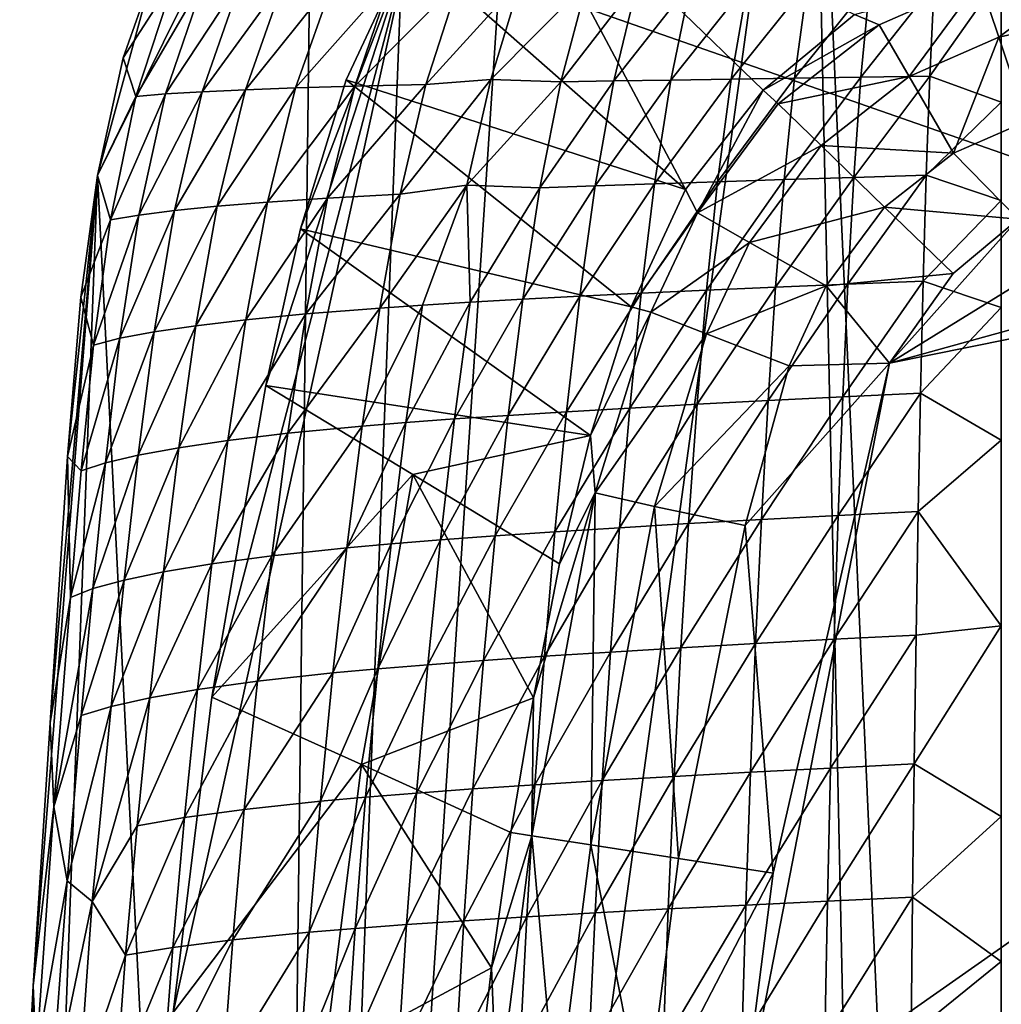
# Model space of a CAD drawing. Header units: inches. Extents: x -5.2 to 5.2, y -3.7 to 3.7.
# Tile 6 of 19: x -5.1 to -3.5, y 1.1 to 2.7. Entities that reach past the tile are written whole.
import ezdxf

# ---------------------------------------------------------------- set-up
doc = ezdxf.new("R2010")
doc.units = ezdxf.units.IN
doc.layers.get('0').update_dxf_attribs({"true_color": 0xc2ced6})

msp = doc.modelspace()

# ---------------------------------------------------------------- linework, layer by layer
for points in [[(4.9307, -0.5199), (0, 3.5034), (-4.5086, 2.7772), (4.9307, -0.5199)], [(-3.5433, 3.4534), (-3.5433, -3.4534), (-3.8523, 3.4134), (-3.5433, 3.4534)], [(-3.5433, 3.3149), (-3.5433, -3.4534), (-3.5433, 3.4534), (-3.5433, 3.3149)], [(-3.8523, 3.4134), (-4.7407, -3.0354), (-4.3218, 3.3201), (-3.8523, 3.4134)], [(-3.8523, 3.4134), (-3.7052, -3.4318), (-4.7407, -3.0354), (-3.8523, 3.4134)], [(-3.8523, 3.4134), (-3.5433, -3.4534), (-3.7052, -3.4318), (-3.8523, 3.4134)], [(-4.3218, 3.3201), (-4.7407, -3.0354), (-4.5017, 3.2366), (-4.3218, 3.3201)], [(-3.5433, -3.4534), (-3.5433, 3.3149), (-3.5433, -2.873), (-3.5433, -3.4534)], [(-3.5433, 3.3149), (-3.5433, 3.2389), (-3.5433, -2.873), (-3.5433, 3.3149)], [(-4.5017, 3.2366), (-4.7407, -3.0354), (-4.6656, 3.1116), (-4.5017, 3.2366)], [(-3.5433, 3.2389), (-3.5433, 2.9375), (-3.5433, -2.873), (-3.5433, 3.2389)], [(-5.016, 2.4028), (-4.6656, 3.1116), (-4.7407, -3.0354), (-5.016, 2.4028)], [(-4.9281, 2.7253), (-4.6656, 3.1116), (-5.016, 2.4028), (-4.9281, 2.7253)], [(-4.3694, 2.9663), (-4.0574, 2.3798), (-4.5086, 2.7772), (-4.3694, 2.9663)], [(-3.7824, 2.665), (-3.9311, 2.5419), (-4.3694, 2.9663), (-3.7824, 2.665)], [(-4.0574, 2.3798), (-4.3694, 2.9663), (-3.9311, 2.5419), (-4.0574, 2.3798)], [(-3.5434, 2.7299), (-3.5433, 2.522), (-3.5433, 2.9375), (-3.5434, 2.7299)], [(-3.5433, 2.9375), (-3.5433, 2.522), (-3.5433, -2.873), (-3.5433, 2.9375)], [(-4.5086, 2.7772), (-4.8926, 1.0379), (4.9307, -0.5199), (-4.5086, 2.7772)], [(-4.8926, 1.0379), (-4.5086, 2.7772), (-4.8293, 1.552), (-4.8926, 1.0379)], [(-4.7414, 2.0604), (-4.8293, 1.552), (-4.5086, 2.7772), (-4.7414, 2.0604)], [(-4.5086, 2.7772), (-4.685, 2.3157), (-4.7414, 2.0604), (-4.5086, 2.7772)], [(-4.6104, 2.5585), (-4.685, 2.3157), (-4.5086, 2.7772), (-4.6104, 2.5585)], [(-4.5086, 2.7772), (-4.0574, 2.3798), (-4.6104, 2.5585), (-4.5086, 2.7772)], [(-3.5471, 2.6284), (-3.5778, 2.7208), (-3.3529, 2.7741), (-3.5471, 2.6284)], [(-3.3529, 2.7741), (-3.2761, 2.6877), (-3.5471, 2.6284), (-3.3529, 2.7741)], [(-3.6594, 2.5645), (-3.5433, 2.522), (-3.5434, 2.7299), (-3.6594, 2.5645)], [(-3.6521, 2.7146), (-3.6594, 2.5645), (-3.5434, 2.7299), (-3.6521, 2.7146)], [(-4.9738, 2.5947), (-4.9281, 2.7253), (-5.016, 2.4028), (-4.9738, 2.5947)], [(-4.9738, 2.5947), (-4.9535, 2.5316), (-4.8896, 2.7256), (-4.9738, 2.5947)], [(-4.8896, 2.7256), (-4.9281, 2.7253), (-4.9738, 2.5947), (-4.8896, 2.7256)], [(-4.8402, 2.7253), (-4.8896, 2.7256), (-4.9535, 2.5316), (-4.8402, 2.7253)], [(-4.9535, 2.5316), (-4.9051, 2.5357), (-4.8402, 2.7253), (-4.9535, 2.5316)], [(-4.7805, 2.7247), (-4.8402, 2.7253), (-4.9051, 2.5357), (-4.7805, 2.7247)], [(-4.9051, 2.5357), (-4.8454, 2.5392), (-4.7805, 2.7247), (-4.9051, 2.5357)], [(-4.7109, 2.7237), (-4.7805, 2.7247), (-4.8454, 2.5392), (-4.7109, 2.7237)], [(-4.8454, 2.5392), (-4.7748, 2.5424), (-4.7109, 2.7237), (-4.8454, 2.5392)], [(-4.631, 2.7225), (-4.7109, 2.7237), (-4.7748, 2.5424), (-4.631, 2.7225)], [(-4.7748, 2.5424), (-4.6931, 2.5454), (-4.631, 2.7225), (-4.7748, 2.5424)], [(-4.5376, 2.7212), (-4.631, 2.7225), (-4.6931, 2.5454), (-4.5376, 2.7212)], [(-4.6931, 2.5454), (-4.5965, 2.5482), (-4.5376, 2.7212), (-4.6931, 2.5454)], [(-4.4265, 2.7198), (-4.5376, 2.7212), (-4.5965, 2.5482), (-4.4265, 2.7198)], [(-4.5965, 2.5482), (-4.4806, 2.551), (-4.4265, 2.7198), (-4.5965, 2.5482)], [(-4.3252, 2.7222), (-4.4265, 2.7198), (-4.4806, 2.551), (-4.3252, 2.7222)], [(-4.4806, 2.551), (-4.375, 2.559), (-4.3252, 2.7222), (-4.4806, 2.551)], [(-4.3252, 2.7222), (-4.375, 2.559), (-4.2179, 2.7179), (-4.3252, 2.7222)], [(-4.2179, 2.7179), (-4.375, 2.559), (-4.261, 2.5553), (-4.2179, 2.7179)], [(-4.2179, 2.7179), (-4.261, 2.5553), (-4.1361, 2.7173), (-4.2179, 2.7179)], [(-4.1361, 2.7173), (-4.261, 2.5553), (-4.1744, 2.5568), (-4.1361, 2.7173)], [(-4.1361, 2.7173), (-4.1744, 2.5568), (-4.0487, 2.7168), (-4.1361, 2.7173)], [(-4.0487, 2.7168), (-4.1744, 2.5568), (-4.0817, 2.5583), (-4.0487, 2.7168)], [(-4.0487, 2.7168), (-4.0817, 2.5583), (-3.9562, 2.7162), (-4.0487, 2.7168)], [(-3.9562, 2.7162), (-4.0817, 2.5583), (-3.9834, 2.5598), (-3.9562, 2.7162)], [(-3.9562, 2.7162), (-3.9834, 2.5598), (-3.859, 2.7157), (-3.9562, 2.7162)], [(-3.859, 2.7157), (-3.9834, 2.5598), (-3.8799, 2.5614), (-3.859, 2.7157)], [(-3.7574, 2.7152), (-3.859, 2.7157), (-3.8799, 2.5614), (-3.7574, 2.7152)], [(-3.8799, 2.5614), (-3.7717, 2.5629), (-3.7574, 2.7152), (-3.8799, 2.5614)], [(-3.5778, 2.7208), (-3.7418, 2.6484), (-3.7824, 2.665), (-3.5778, 2.7208)], [(-3.6521, 2.7146), (-3.7574, 2.7152), (-3.7717, 2.5629), (-3.6521, 2.7146)], [(-3.7717, 2.5629), (-3.6594, 2.5645), (-3.6521, 2.7146), (-3.7717, 2.5629)], [(-3.6931, 2.5639), (-3.7418, 2.6484), (-3.5778, 2.7208), (-3.6931, 2.5639)], [(-3.5778, 2.7208), (-3.5471, 2.6284), (-3.6931, 2.5639), (-3.5778, 2.7208)], [(-3.5016, 2.4915), (-3.5471, 2.6284), (-3.2761, 2.6877), (-3.5016, 2.4915)], [(-3.9311, 2.5419), (-3.7824, 2.665), (-3.7418, 2.6484), (-3.9311, 2.5419)], [(-3.7418, 2.6484), (-3.9064, 2.5195), (-3.9311, 2.5419), (-3.7418, 2.6484)], [(-3.9064, 2.5195), (-3.7418, 2.6484), (-3.6931, 2.5639), (-3.9064, 2.5195)], [(-3.6211, 2.4389), (-3.6931, 2.5639), (-3.5471, 2.6284), (-3.6211, 2.4389)], [(-3.5471, 2.6284), (-3.5016, 2.4915), (-3.6211, 2.4389), (-3.5471, 2.6284)], [(-4.9535, 2.5316), (-4.9738, 2.5947), (-5.016, 2.4028), (-4.9535, 2.5316)], [(-4.685, 2.3157), (-4.6104, 2.5585), (-4.1461, 2.1888), (-4.685, 2.3157)], [(-4.0574, 2.3798), (-4.1461, 2.1888), (-4.6104, 2.5585), (-4.0574, 2.3798)], [(-4.375, 2.559), (-4.4806, 2.551), (-4.5224, 2.3723), (-4.375, 2.559)], [(-4.5224, 2.3723), (-4.4138, 2.3869), (-4.375, 2.559), (-4.5224, 2.3723)], [(-4.375, 2.559), (-4.4138, 2.3869), (-4.261, 2.5553), (-4.375, 2.559)], [(-4.261, 2.5553), (-4.4138, 2.3869), (-4.295, 2.3823), (-4.261, 2.5553)], [(-4.261, 2.5553), (-4.295, 2.3823), (-4.1744, 2.5568), (-4.261, 2.5553)], [(-4.1744, 2.5568), (-4.295, 2.3823), (-4.2048, 2.3857), (-4.1744, 2.5568)], [(-4.1744, 2.5568), (-4.2048, 2.3857), (-4.0817, 2.5583), (-4.1744, 2.5568)], [(-4.0817, 2.5583), (-4.2048, 2.3857), (-4.108, 2.3892), (-4.0817, 2.5583)], [(-4.0817, 2.5583), (-4.108, 2.3892), (-3.9834, 2.5598), (-4.0817, 2.5583)], [(-3.9834, 2.5598), (-4.108, 2.3892), (-4.0052, 2.3926), (-3.9834, 2.5598)], [(-3.8799, 2.5614), (-3.9834, 2.5598), (-4.0052, 2.3926), (-3.8799, 2.5614)], [(-4.0052, 2.3926), (-3.8967, 2.3961), (-3.8799, 2.5614), (-4.0052, 2.3926)], [(-3.6931, 2.5639), (-3.8365, 2.4516), (-3.9064, 2.5195), (-3.6931, 2.5639)], [(-3.7717, 2.5629), (-3.8799, 2.5614), (-3.8967, 2.3961), (-3.7717, 2.5629)], [(-3.8967, 2.3961), (-3.7833, 2.3995), (-3.7717, 2.5629), (-3.8967, 2.3961)], [(-3.8365, 2.4516), (-3.6931, 2.5639), (-3.6211, 2.4389), (-3.8365, 2.4516)], [(-3.6594, 2.5645), (-3.7717, 2.5629), (-3.7833, 2.3995), (-3.6594, 2.5645)], [(-3.7833, 2.3995), (-3.6653, 2.403), (-3.6594, 2.5645), (-3.7833, 2.3995)], [(-3.6653, 2.403), (-3.5433, 2.522), (-3.6594, 2.5645), (-3.6653, 2.403)], [(-4.8454, 2.5392), (-4.9051, 2.5357), (-4.9487, 2.3381), (-4.8454, 2.5392)], [(-4.9487, 2.3381), (-4.8906, 2.3455), (-4.8454, 2.5392), (-4.9487, 2.3381)], [(-4.7748, 2.5424), (-4.8454, 2.5392), (-4.8906, 2.3455), (-4.7748, 2.5424)], [(-4.8906, 2.3455), (-4.8208, 2.3525), (-4.7748, 2.5424), (-4.8906, 2.3455)], [(-4.6931, 2.5454), (-4.7748, 2.5424), (-4.8208, 2.3525), (-4.6931, 2.5454)], [(-4.8208, 2.3525), (-4.7389, 2.3592), (-4.6931, 2.5454), (-4.8208, 2.3525)], [(-4.5965, 2.5482), (-4.6931, 2.5454), (-4.7389, 2.3592), (-4.5965, 2.5482)], [(-4.7389, 2.3592), (-4.6411, 2.3658), (-4.5965, 2.5482), (-4.7389, 2.3592)], [(-4.4806, 2.551), (-4.5965, 2.5482), (-4.6411, 2.3658), (-4.4806, 2.551)], [(-4.6411, 2.3658), (-4.5224, 2.3723), (-4.4806, 2.551), (-4.6411, 2.3658)], [(-4.0574, 2.3798), (-3.9311, 2.5419), (-4.0383, 2.3417), (-4.0574, 2.3798)], [(-3.9311, 2.5419), (-3.9064, 2.5195), (-4.0383, 2.3417), (-3.9311, 2.5419)], [(-5.016, 2.4028), (-4.9947, 2.3302), (-4.9535, 2.5316), (-5.016, 2.4028)], [(-4.9051, 2.5357), (-4.9535, 2.5316), (-4.9947, 2.3302), (-4.9051, 2.5357)], [(-4.9947, 2.3302), (-4.9487, 2.3381), (-4.9051, 2.5357), (-4.9947, 2.3302)], [(-3.9148, -1.2652), (-3.9687, 0.8453), (-1.5649, 2.5328), (-3.9148, -1.2652)], [(-3.9687, 0.8453), (-3.7251, 2.0965), (-1.5649, 2.5328), (-3.9687, 0.8453)], [(-1.5649, 2.5328), (-3.7251, 2.0965), (-2.3458, 2.4783), (-1.5649, 2.5328)], [(-3.6653, 2.403), (-3.5433, 2.3617), (-3.5433, 2.522), (-3.6653, 2.403)], [(-3.5433, 2.522), (-3.5433, 2.3617), (-3.5433, 1.971), (-3.5433, 2.522)], [(-3.5433, 2.522), (-3.5433, 1.971), (-3.5433, -2.873), (-3.5433, 2.522)], [(-4.0383, 2.3417), (-3.9064, 2.5195), (-3.8365, 2.4516), (-4.0383, 2.3417)], [(-3.5016, 2.4915), (-3.5156, 2.3316), (-3.6211, 2.4389), (-3.5016, 2.4915)], [(-2.3458, 2.4783), (-3.7251, 2.0965), (-3.2519, 2.3885), (-2.3458, 2.4783)], [(-3.8365, 2.4516), (-3.9535, 2.2936), (-4.0383, 2.3417), (-3.8365, 2.4516)], [(-3.9535, 2.2936), (-3.8365, 2.4516), (-3.7332, 2.3513), (-3.9535, 2.2936)], [(-3.6211, 2.4389), (-3.7332, 2.3513), (-3.8365, 2.4516), (-3.6211, 2.4389)], [(-3.7332, 2.3513), (-3.6211, 2.4389), (-3.5156, 2.3316), (-3.7332, 2.3513)], [(-4.7407, -3.0354), (-5.1416, -0.9355), (-5.016, 2.4028), (-4.7407, -3.0354)], [(-5.016, 2.4028), (-5.1416, -0.9355), (-5.1205, 1.0817), (-5.016, 2.4028)], [(-5.0933, 1.5101), (-5.016, 2.4028), (-5.1205, 1.0817), (-5.0933, 1.5101)], [(-5.0933, 1.5101), (-5.0648, 1.9448), (-5.016, 2.4028), (-5.0933, 1.5101)], [(-5.0429, 2.2045), (-5.016, 2.4028), (-5.0648, 1.9448), (-5.0429, 2.2045)], [(-4.9947, 2.3302), (-5.016, 2.4028), (-5.0429, 2.2045), (-4.9947, 2.3302)], [(-4.108, 2.3892), (-4.1298, 2.2107), (-4.0052, 2.3926), (-4.108, 2.3892)], [(-4.0052, 2.3926), (-4.1298, 2.2107), (-4.0232, 2.2156), (-4.0052, 2.3926)], [(-3.8967, 2.3961), (-4.0052, 2.3926), (-4.0232, 2.2156), (-3.8967, 2.3961)], [(-4.0232, 2.2156), (-3.9108, 2.2206), (-3.8967, 2.3961), (-4.0232, 2.2156)], [(-3.7833, 2.3995), (-3.8967, 2.3961), (-3.9108, 2.2206), (-3.7833, 2.3995)], [(-3.9108, 2.2206), (-3.7929, 2.2255), (-3.7833, 2.3995), (-3.9108, 2.2206)], [(-3.6653, 2.403), (-3.7833, 2.3995), (-3.7929, 2.2255), (-3.6653, 2.403)], [(-3.7929, 2.2255), (-3.6703, 2.2305), (-3.6653, 2.403), (-3.7929, 2.2255)], [(-3.6653, 2.403), (-3.6703, 2.2305), (-3.5433, 2.3617), (-3.6653, 2.403)], [(-4.4138, 2.3869), (-4.5224, 2.3723), (-4.556, 2.1864), (-4.4138, 2.3869)], [(-4.556, 2.1864), (-4.486, 2.1912), (-4.4138, 2.3869), (-4.556, 2.1864)], [(-4.4138, 2.3869), (-4.486, 2.1912), (-4.4084, 2.196), (-4.4138, 2.3869)], [(-4.4084, 2.196), (-4.295, 2.3823), (-4.4138, 2.3869), (-4.4084, 2.196)], [(-4.295, 2.3823), (-4.4084, 2.196), (-4.3229, 2.2009), (-4.295, 2.3823)], [(-4.295, 2.3823), (-4.3229, 2.2009), (-4.2048, 2.3857), (-4.295, 2.3823)], [(-4.2048, 2.3857), (-4.3229, 2.2009), (-4.2299, 2.2058), (-4.2048, 2.3857)], [(-4.2048, 2.3857), (-4.2299, 2.2058), (-4.108, 2.3892), (-4.2048, 2.3857)], [(-4.108, 2.3892), (-4.2299, 2.2058), (-4.1298, 2.2107), (-4.108, 2.3892)], [(-4.1461, 2.1888), (-4.0574, 2.3798), (-4.0383, 2.3417), (-4.1461, 2.1888)], [(-3.7251, 2.0965), (-3.5156, 2.3316), (-3.2519, 2.3885), (-3.7251, 2.0965)], [(-4.6411, 2.3658), (-4.7389, 2.3592), (-4.7744, 2.1673), (-4.6411, 2.3658)], [(-4.7744, 2.1673), (-4.6763, 2.1769), (-4.6411, 2.3658), (-4.7744, 2.1673)], [(-4.5224, 2.3723), (-4.6411, 2.3658), (-4.6763, 2.1769), (-4.5224, 2.3723)], [(-4.6763, 2.1769), (-4.556, 2.1864), (-4.5224, 2.3723), (-4.6763, 2.1769)], [(-3.5433, 2.1873), (-3.5433, 2.3617), (-3.6703, 2.2305), (-3.5433, 2.1873)], [(-3.5433, 2.3617), (-3.5433, 2.1873), (-3.5433, 1.971), (-3.5433, 2.3617)], [(-4.8906, 2.3455), (-4.9487, 2.3381), (-4.9794, 2.1372), (-4.8906, 2.3455)], [(-4.9794, 2.1372), (-4.9236, 2.1476), (-4.8906, 2.3455), (-4.9794, 2.1372)], [(-4.8208, 2.3525), (-4.8906, 2.3455), (-4.9236, 2.1476), (-4.8208, 2.3525)], [(-4.9236, 2.1476), (-4.8554, 2.1576), (-4.8208, 2.3525), (-4.9236, 2.1476)], [(-4.7389, 2.3592), (-4.8208, 2.3525), (-4.8554, 2.1576), (-4.7389, 2.3592)], [(-4.8554, 2.1576), (-4.7744, 2.1673), (-4.7389, 2.3592), (-4.8554, 2.1576)], [(-3.7332, 2.3513), (-3.8281, 2.2226), (-3.9535, 2.2936), (-3.7332, 2.3513)], [(-3.8281, 2.2226), (-3.7332, 2.3513), (-3.6215, 2.2429), (-3.8281, 2.2226)], [(-3.5156, 2.3316), (-3.6215, 2.2429), (-3.7332, 2.3513), (-3.5156, 2.3316)], [(-5.0429, 2.2045), (-5.0222, 2.1262), (-4.9947, 2.3302), (-5.0429, 2.2045)], [(-4.9487, 2.3381), (-4.9947, 2.3302), (-5.0222, 2.1262), (-4.9487, 2.3381)], [(-5.0222, 2.1262), (-4.9794, 2.1372), (-4.9487, 2.3381), (-5.0222, 2.1262)], [(-4.0383, 2.3417), (-4.1142, 2.1799), (-4.1461, 2.1888), (-4.0383, 2.3417)], [(-4.1142, 2.1799), (-4.0383, 2.3417), (-3.9535, 2.2936), (-4.1142, 2.1799)], [(-3.7251, 2.0965), (-3.6215, 2.2429), (-3.5156, 2.3316), (-3.7251, 2.0965)], [(-4.685, 2.3157), (-4.2123, 1.9789), (-4.7414, 2.0604), (-4.685, 2.3157)], [(-4.2123, 1.9789), (-4.685, 2.3157), (-4.1461, 2.1888), (-4.2123, 1.9789)], [(-3.9535, 2.2936), (-4.0234, 2.1447), (-4.1142, 2.1799), (-3.9535, 2.2936)], [(-4.0234, 2.1447), (-3.9535, 2.2936), (-3.8281, 2.2226), (-4.0234, 2.1447)], [(-3.6215, 2.2429), (-3.7251, 2.0965), (-3.8281, 2.2226), (-3.6215, 2.2429)], [(-4.0232, 2.2156), (-4.1298, 2.2107), (-4.1485, 2.0236), (-4.0232, 2.2156)], [(-4.1485, 2.0236), (-4.0388, 2.0296), (-4.0232, 2.2156), (-4.1485, 2.0236)], [(-3.9108, 2.2206), (-4.0232, 2.2156), (-4.0388, 2.0296), (-3.9108, 2.2206)], [(-4.0388, 2.0296), (-3.9228, 2.0356), (-3.9108, 2.2206), (-4.0388, 2.0296)], [(-3.8281, 2.2226), (-3.8889, 2.0926), (-4.0234, 2.1447), (-3.8281, 2.2226)], [(-3.7929, 2.2255), (-3.9108, 2.2206), (-3.9228, 2.0356), (-3.7929, 2.2255)], [(-3.9228, 2.0356), (-3.8012, 2.0417), (-3.7929, 2.2255), (-3.9228, 2.0356)], [(-3.8889, 2.0926), (-3.8281, 2.2226), (-3.7251, 2.0965), (-3.8889, 2.0926)], [(-3.6703, 2.2305), (-3.7929, 2.2255), (-3.8012, 2.0417), (-3.6703, 2.2305)], [(-3.8012, 2.0417), (-3.6745, 2.0477), (-3.6703, 2.2305), (-3.8012, 2.0417)], [(-3.5433, 2.1873), (-3.6703, 2.2305), (-3.6745, 2.0477), (-3.5433, 2.1873)], [(-5.0222, 2.1262), (-5.0429, 2.2045), (-5.0648, 1.9448), (-5.0222, 2.1262)], [(-4.4341, 2.0057), (-4.3229, 2.2009), (-4.4084, 2.196), (-4.4341, 2.0057)], [(-4.3229, 2.2009), (-4.4341, 2.0057), (-4.3467, 2.0116), (-4.3229, 2.2009)], [(-4.3229, 2.2009), (-4.3467, 2.0116), (-4.2299, 2.2058), (-4.3229, 2.2009)], [(-4.2299, 2.2058), (-4.3467, 2.0116), (-4.2513, 2.0176), (-4.2299, 2.2058)], [(-4.1298, 2.2107), (-4.2299, 2.2058), (-4.2513, 2.0176), (-4.1298, 2.2107)], [(-4.2513, 2.0176), (-4.1485, 2.0236), (-4.1298, 2.2107), (-4.2513, 2.0176)], [(-4.556, 2.1864), (-4.6763, 2.1769), (-4.7056, 1.9824), (-4.556, 2.1864)], [(-4.7056, 1.9824), (-4.5843, 1.994), (-4.556, 2.1864), (-4.7056, 1.9824)], [(-4.486, 2.1912), (-4.5843, 1.994), (-4.5132, 1.9998), (-4.486, 2.1912)], [(-4.556, 2.1864), (-4.5843, 1.994), (-4.486, 2.1912), (-4.556, 2.1864)], [(-4.4084, 2.196), (-4.5132, 1.9998), (-4.4341, 2.0057), (-4.4084, 2.196)], [(-4.5132, 1.9998), (-4.4084, 2.196), (-4.486, 2.1912), (-4.5132, 1.9998)], [(-4.1461, 2.1888), (-4.1142, 2.1799), (-4.2123, 1.9789), (-4.1461, 2.1888)], [(-3.6745, 2.0477), (-3.5433, 1.971), (-3.5433, 2.1873), (-3.6745, 2.0477)], [(-4.7744, 2.1673), (-4.8554, 2.1576), (-4.8834, 1.9588), (-4.7744, 2.1673)], [(-4.8834, 1.9588), (-4.8035, 1.9707), (-4.7744, 2.1673), (-4.8834, 1.9588)], [(-4.6763, 2.1769), (-4.7744, 2.1673), (-4.8035, 1.9707), (-4.6763, 2.1769)], [(-4.8035, 1.9707), (-4.7056, 1.9824), (-4.6763, 2.1769), (-4.8035, 1.9707)], [(-4.1142, 2.1799), (-4.2046, 1.8851), (-4.2123, 1.9789), (-4.1142, 2.1799)], [(-4.2046, 1.8851), (-4.1142, 2.1799), (-4.0234, 2.1447), (-4.2046, 1.8851)], [(-4.8554, 2.1576), (-4.9236, 2.1476), (-4.9497, 1.9467), (-4.8554, 2.1576)], [(-4.9497, 1.9467), (-4.8834, 1.9588), (-4.8554, 2.1576), (-4.9497, 1.9467)], [(-4.9794, 2.1372), (-5.0222, 2.1262), (-5.0423, 1.9209), (-4.9794, 2.1372)], [(-5.0423, 1.9209), (-5.0029, 1.9341), (-4.9794, 2.1372), (-5.0423, 1.9209)], [(-4.9236, 2.1476), (-4.9794, 2.1372), (-5.0029, 1.9341), (-4.9236, 2.1476)], [(-5.0029, 1.9341), (-4.9497, 1.9467), (-4.9236, 2.1476), (-5.0029, 1.9341)], [(-4.0234, 2.1447), (-4.1079, 1.863), (-4.2046, 1.8851), (-4.0234, 2.1447)], [(-4.1079, 1.863), (-4.0234, 2.1447), (-3.8889, 2.0926), (-4.1079, 1.863)], [(-5.0648, 1.9448), (-5.0423, 1.9209), (-5.0222, 2.1262), (-5.0648, 1.9448)], [(-3.8889, 2.0926), (-3.9605, 1.8318), (-4.1079, 1.863), (-3.8889, 2.0926)], [(-3.9687, 0.8453), (-3.9148, 1.2652), (-3.7251, 2.0965), (-3.9687, 0.8453)], [(-3.9605, 1.8318), (-3.7251, 2.0965), (-3.9148, 1.2652), (-3.9605, 1.8318)], [(-3.9605, 1.8318), (-3.8889, 2.0926), (-3.7251, 2.0965), (-3.9605, 1.8318)], [(-4.8293, 1.552), (-4.7414, 2.0604), (-4.5022, 1.915), (-4.8293, 1.552)], [(-4.2123, 1.9789), (-4.5022, 1.915), (-4.7414, 2.0604), (-4.2123, 1.9789)], [(-3.8012, 2.0417), (-3.9228, 2.0356), (-3.9336, 1.8418), (-3.8012, 2.0417)], [(-3.9336, 1.8418), (-3.8086, 1.8484), (-3.8012, 2.0417), (-3.9336, 1.8418)], [(-3.6745, 2.0477), (-3.8012, 2.0417), (-3.8086, 1.8484), (-3.6745, 2.0477)], [(-3.8086, 1.8484), (-3.6783, 1.8551), (-3.6745, 2.0477), (-3.8086, 1.8484)], [(-3.6783, 1.8551), (-3.5433, 1.971), (-3.6745, 2.0477), (-3.6783, 1.8551)], [(-4.1485, 2.0236), (-4.2513, 2.0176), (-4.2704, 1.8218), (-4.1485, 2.0236)], [(-4.2704, 1.8218), (-4.1651, 1.8284), (-4.1485, 2.0236), (-4.2704, 1.8218)], [(-4.0388, 2.0296), (-4.1485, 2.0236), (-4.1651, 1.8284), (-4.0388, 2.0296)], [(-4.1651, 1.8284), (-4.0526, 1.8351), (-4.0388, 2.0296), (-4.1651, 1.8284)], [(-3.9228, 2.0356), (-4.0388, 2.0296), (-4.0526, 1.8351), (-3.9228, 2.0356)], [(-4.0526, 1.8351), (-3.9336, 1.8418), (-3.9228, 2.0356), (-4.0526, 1.8351)], [(-4.3467, 2.0116), (-4.4341, 2.0057), (-4.457, 1.8086), (-4.3467, 2.0116)], [(-4.457, 1.8086), (-4.3679, 1.8152), (-4.3467, 2.0116), (-4.457, 1.8086)], [(-4.2513, 2.0176), (-4.3467, 2.0116), (-4.3679, 1.8152), (-4.2513, 2.0176)], [(-4.3679, 1.8152), (-4.2704, 1.8218), (-4.2513, 2.0176), (-4.3679, 1.8152)], [(-4.5843, 1.994), (-4.7056, 1.9824), (-4.7317, 1.7827), (-4.5843, 1.994)], [(-4.7317, 1.7827), (-4.6095, 1.7956), (-4.5843, 1.994), (-4.7317, 1.7827)], [(-4.5132, 1.9998), (-4.5843, 1.994), (-4.6095, 1.7956), (-4.5132, 1.9998)], [(-4.6095, 1.7956), (-4.5374, 1.8021), (-4.5132, 1.9998), (-4.6095, 1.7956)], [(-4.4341, 2.0057), (-4.5132, 1.9998), (-4.5374, 1.8021), (-4.4341, 2.0057)], [(-4.5374, 1.8021), (-4.457, 1.8086), (-4.4341, 2.0057), (-4.5374, 1.8021)], [(-4.7056, 1.9824), (-4.8035, 1.9707), (-4.8293, 1.7697), (-4.7056, 1.9824)], [(-4.8293, 1.7697), (-4.7317, 1.7827), (-4.7056, 1.9824), (-4.8293, 1.7697)], [(-4.2631, 1.7697), (-4.5022, 1.915), (-4.2123, 1.9789), (-4.2631, 1.7697)], [(-4.2046, 1.8851), (-4.2631, 1.7697), (-4.2123, 1.9789), (-4.2046, 1.8851)], [(-4.8834, 1.9588), (-4.9497, 1.9467), (-4.9726, 1.7431), (-4.8834, 1.9588)], [(-4.9726, 1.7431), (-4.9081, 1.7565), (-4.8834, 1.9588), (-4.9726, 1.7431)], [(-4.8035, 1.9707), (-4.8834, 1.9588), (-4.9081, 1.7565), (-4.8035, 1.9707)], [(-4.9081, 1.7565), (-4.8293, 1.7697), (-4.8035, 1.9707), (-4.9081, 1.7565)], [(-3.6783, 1.8551), (-3.5433, 1.6682), (-3.5433, 1.971), (-3.6783, 1.8551)], [(-3.5433, -2.873), (-3.5433, 1.971), (-3.5433, 0.8767), (-3.5433, -2.873)], [(-3.5433, 1.6682), (-3.5433, 0.8767), (-3.5433, 1.971), (-3.5433, 1.6682)], [(-5.0598, 1.7147), (-5.0648, 1.9448), (-5.0933, 1.5101), (-5.0598, 1.7147)], [(-5.0598, 1.7147), (-5.0423, 1.9209), (-5.0648, 1.9448), (-5.0598, 1.7147)], [(-4.9497, 1.9467), (-5.0029, 1.9341), (-5.0234, 1.7291), (-4.9497, 1.9467)], [(-5.0234, 1.7291), (-4.9726, 1.7431), (-4.9497, 1.9467), (-5.0234, 1.7291)], [(-5.0029, 1.9341), (-5.0423, 1.9209), (-5.0598, 1.7147), (-5.0029, 1.9341)], [(-5.0598, 1.7147), (-5.0234, 1.7291), (-5.0029, 1.9341), (-5.0598, 1.7147)], [(-4.5022, 1.915), (-4.5856, 1.4425), (-4.8293, 1.552), (-4.5022, 1.915)], [(-4.3056, 1.5511), (-4.5856, 1.4425), (-4.5022, 1.915), (-4.3056, 1.5511)], [(-4.5022, 1.915), (-4.2631, 1.7697), (-4.3056, 1.5511), (-4.5022, 1.915)], [(-4.2118, 1.3112), (-4.308, 1.3261), (-4.2046, 1.8851), (-4.2118, 1.3112)], [(-4.2046, 1.8851), (-4.308, 1.3261), (-4.3056, 1.5511), (-4.2046, 1.8851)], [(-4.2631, 1.7697), (-4.2046, 1.8851), (-4.3056, 1.5511), (-4.2631, 1.7697)], [(-4.2046, 1.8851), (-4.1079, 1.863), (-4.2118, 1.3112), (-4.2046, 1.8851)], [(-4.0691, 1.2891), (-4.2118, 1.3112), (-4.1079, 1.863), (-4.0691, 1.2891)], [(-4.1079, 1.863), (-3.9605, 1.8318), (-4.0691, 1.2891), (-4.1079, 1.863)], [(-3.8086, 1.8484), (-3.9336, 1.8418), (-3.9433, 1.6396), (-3.8086, 1.8484)], [(-3.9433, 1.6396), (-3.8153, 1.6465), (-3.8086, 1.8484), (-3.9433, 1.6396)], [(-3.6783, 1.8551), (-3.8086, 1.8484), (-3.8153, 1.6465), (-3.6783, 1.8551)], [(-3.8153, 1.6465), (-3.6818, 1.6534), (-3.6783, 1.8551), (-3.8153, 1.6465)], [(-3.6783, 1.8551), (-3.6818, 1.6534), (-3.5433, 1.6682), (-3.6783, 1.8551)], [(-4.0526, 1.8351), (-4.1651, 1.8284), (-4.18, 1.6257), (-4.0526, 1.8351)], [(-4.18, 1.6257), (-4.065, 1.6326), (-4.0526, 1.8351), (-4.18, 1.6257)], [(-3.9605, 1.8318), (-3.9148, 1.2652), (-4.0691, 1.2891), (-3.9605, 1.8318)], [(-3.9336, 1.8418), (-4.0526, 1.8351), (-4.065, 1.6326), (-3.9336, 1.8418)], [(-4.065, 1.6326), (-3.9433, 1.6396), (-3.9336, 1.8418), (-4.065, 1.6326)], [(-4.3679, 1.8152), (-4.457, 1.8086), (-4.4776, 1.6051), (-4.3679, 1.8152)], [(-4.4776, 1.6051), (-4.3869, 1.6119), (-4.3679, 1.8152), (-4.4776, 1.6051)], [(-4.2704, 1.8218), (-4.3679, 1.8152), (-4.3869, 1.6119), (-4.2704, 1.8218)], [(-4.3869, 1.6119), (-4.2875, 1.6188), (-4.2704, 1.8218), (-4.3869, 1.6119)], [(-4.1651, 1.8284), (-4.2704, 1.8218), (-4.2875, 1.6188), (-4.1651, 1.8284)], [(-4.2875, 1.6188), (-4.18, 1.6257), (-4.1651, 1.8284), (-4.2875, 1.6188)], [(-4.5374, 1.8021), (-4.6095, 1.7956), (-4.6322, 1.5916), (-4.5374, 1.8021)], [(-4.6322, 1.5916), (-4.5592, 1.5983), (-4.5374, 1.8021), (-4.6322, 1.5916)], [(-4.457, 1.8086), (-4.5374, 1.8021), (-4.5592, 1.5983), (-4.457, 1.8086)], [(-4.5592, 1.5983), (-4.4776, 1.6051), (-4.457, 1.8086), (-4.5592, 1.5983)], [(-4.7317, 1.7827), (-4.8293, 1.7697), (-4.8527, 1.5647), (-4.7317, 1.7827)], [(-4.8527, 1.5647), (-4.7552, 1.5781), (-4.7317, 1.7827), (-4.8527, 1.5647)], [(-4.6095, 1.7956), (-4.7317, 1.7827), (-4.7552, 1.5781), (-4.6095, 1.7956)], [(-4.7552, 1.5781), (-4.6322, 1.5916), (-4.6095, 1.7956), (-4.7552, 1.5781)], [(-4.8293, 1.7697), (-4.9081, 1.7565), (-4.9306, 1.551), (-4.8293, 1.7697)], [(-4.9306, 1.551), (-4.8527, 1.5647), (-4.8293, 1.7697), (-4.9306, 1.551)], [(-4.9081, 1.7565), (-4.9726, 1.7431), (-4.9937, 1.537), (-4.9081, 1.7565)], [(-4.9937, 1.537), (-4.9306, 1.551), (-4.9081, 1.7565), (-4.9937, 1.537)], [(-4.9726, 1.7431), (-5.0234, 1.7291), (-5.0425, 1.5225), (-4.9726, 1.7431)], [(-5.0425, 1.5225), (-4.9937, 1.537), (-4.9726, 1.7431), (-5.0425, 1.5225)], [(-5.0234, 1.7291), (-5.0598, 1.7147), (-5.0871, 1.3734), (-5.0234, 1.7291)], [(-5.0871, 1.3734), (-5.0425, 1.5225), (-5.0234, 1.7291), (-5.0871, 1.3734)], [(-5.0598, 1.7147), (-5.0933, 1.5101), (-5.0871, 1.3734), (-5.0598, 1.7147)], [(-3.6848, 1.4434), (-3.5433, 1.3574), (-3.5433, 1.6682), (-3.6848, 1.4434)], [(-3.6848, 1.4434), (-3.5433, 1.6682), (-3.6818, 1.6534), (-3.6848, 1.4434)], [(-3.5433, 0.8767), (-3.5433, 1.6682), (-3.5433, 1.3574), (-3.5433, 0.8767)], [(-3.9433, 1.6396), (-4.065, 1.6326), (-4.0761, 1.4229), (-3.9433, 1.6396)], [(-4.0761, 1.4229), (-3.9519, 1.4298), (-3.9433, 1.6396), (-4.0761, 1.4229)], [(-3.8153, 1.6465), (-3.9433, 1.6396), (-3.9519, 1.4298), (-3.8153, 1.6465)], [(-3.9519, 1.4298), (-3.8212, 1.4366), (-3.8153, 1.6465), (-3.9519, 1.4298)], [(-3.6818, 1.6534), (-3.8153, 1.6465), (-3.8212, 1.4366), (-3.6818, 1.6534)], [(-3.8212, 1.4366), (-3.6848, 1.4434), (-3.6818, 1.6534), (-3.8212, 1.4366)], [(-4.18, 1.6257), (-4.2875, 1.6188), (-4.3029, 1.4093), (-4.18, 1.6257)], [(-4.3029, 1.4093), (-4.1934, 1.4161), (-4.18, 1.6257), (-4.3029, 1.4093)], [(-4.065, 1.6326), (-4.18, 1.6257), (-4.1934, 1.4161), (-4.065, 1.6326)], [(-4.1934, 1.4161), (-4.0761, 1.4229), (-4.065, 1.6326), (-4.1934, 1.4161)], [(-4.3869, 1.6119), (-4.4776, 1.6051), (-4.4962, 1.3958), (-4.3869, 1.6119)], [(-4.4962, 1.3958), (-4.404, 1.4025), (-4.3869, 1.6119), (-4.4962, 1.3958)], [(-4.2875, 1.6188), (-4.3869, 1.6119), (-4.404, 1.4025), (-4.2875, 1.6188)], [(-4.404, 1.4025), (-4.3029, 1.4093), (-4.2875, 1.6188), (-4.404, 1.4025)], [(-4.6322, 1.5916), (-4.7552, 1.5781), (-4.7766, 1.3692), (-4.6322, 1.5916)], [(-4.7766, 1.3692), (-4.6527, 1.3825), (-4.6322, 1.5916), (-4.7766, 1.3692)], [(-4.5592, 1.5983), (-4.6322, 1.5916), (-4.6527, 1.3825), (-4.5592, 1.5983)], [(-4.6527, 1.3825), (-4.5789, 1.3891), (-4.5592, 1.5983), (-4.6527, 1.3825)], [(-4.4776, 1.6051), (-4.5592, 1.5983), (-4.5789, 1.3891), (-4.4776, 1.6051)], [(-4.5789, 1.3891), (-4.4962, 1.3958), (-4.4776, 1.6051), (-4.5789, 1.3891)], [(-4.7552, 1.5781), (-4.8527, 1.5647), (-4.8741, 1.3559), (-4.7552, 1.5781)], [(-4.8741, 1.3559), (-4.7766, 1.3692), (-4.7552, 1.5781), (-4.8741, 1.3559)], [(-4.8527, 1.5647), (-4.9306, 1.551), (-4.9514, 1.3425), (-4.8527, 1.5647)], [(-4.9514, 1.3425), (-4.8741, 1.3559), (-4.8527, 1.5647), (-4.9514, 1.3425)], [(-4.9306, 1.551), (-4.9937, 1.537), (-5.0244, 1.2188), (-4.9306, 1.551)], [(-5.0244, 1.2188), (-4.9514, 1.3425), (-4.9306, 1.551), (-5.0244, 1.2188)], [(-4.8926, 1.0379), (-4.8293, 1.552), (-4.5856, 1.4425), (-4.8926, 1.0379)], [(-4.3056, 1.5511), (-4.3425, 1.3314), (-4.5856, 1.4425), (-4.3056, 1.5511)], [(-4.308, 1.3261), (-4.3425, 1.3314), (-4.3056, 1.5511), (-4.308, 1.3261)], [(-4.9937, 1.537), (-5.0425, 1.5225), (-5.0652, 1.2526), (-4.9937, 1.537)], [(-5.0652, 1.2526), (-5.0244, 1.2188), (-4.9937, 1.537), (-5.0652, 1.2526)], [(-5.0871, 1.3734), (-5.0933, 1.5101), (-5.1205, 1.0817), (-5.0871, 1.3734)], [(-5.0425, 1.5225), (-5.0871, 1.3734), (-5.0652, 1.2526), (-5.0425, 1.5225)], [(-4.5856, 1.4425), (-4.6457, 0.9647), (-4.8926, 1.0379), (-4.5856, 1.4425)], [(-4.3737, 1.1108), (-4.6457, 0.9647), (-4.5856, 1.4425), (-4.3737, 1.1108)], [(-4.5856, 1.4425), (-4.3425, 1.3314), (-4.3737, 1.1108), (-4.5856, 1.4425)], [(-3.9519, 1.4298), (-4.0761, 1.4229), (-4.0858, 1.2068), (-3.9519, 1.4298)], [(-4.0858, 1.2068), (-3.9594, 1.2132), (-3.9519, 1.4298), (-4.0858, 1.2068)], [(-3.8212, 1.4366), (-3.9519, 1.4298), (-3.9594, 1.2132), (-3.8212, 1.4366)], [(-3.9594, 1.2132), (-3.8264, 1.2196), (-3.8212, 1.4366), (-3.9594, 1.2132)], [(-3.6848, 1.4434), (-3.8212, 1.4366), (-3.8264, 1.2196), (-3.6848, 1.4434)], [(-3.8264, 1.2196), (-3.6875, 1.2261), (-3.6848, 1.4434), (-3.8264, 1.2196)], [(-3.5433, 1.3574), (-3.6848, 1.4434), (-3.6875, 1.2261), (-3.5433, 1.3574)], [(-4.1934, 1.4161), (-4.3029, 1.4093), (-4.3163, 1.194), (-4.1934, 1.4161)], [(-4.3163, 1.194), (-4.205, 1.2004), (-4.1934, 1.4161), (-4.3163, 1.194)], [(-4.0761, 1.4229), (-4.1934, 1.4161), (-4.205, 1.2004), (-4.0761, 1.4229)], [(-4.205, 1.2004), (-4.0858, 1.2068), (-4.0761, 1.4229), (-4.205, 1.2004)], [(-4.404, 1.4025), (-4.4962, 1.3958), (-4.5124, 1.1813), (-4.404, 1.4025)], [(-4.5124, 1.1813), (-4.419, 1.1876), (-4.404, 1.4025), (-4.5124, 1.1813)], [(-4.3029, 1.4093), (-4.404, 1.4025), (-4.419, 1.1876), (-4.3029, 1.4093)], [(-4.419, 1.1876), (-4.3163, 1.194), (-4.3029, 1.4093), (-4.419, 1.1876)], [(-4.6527, 1.3825), (-4.7766, 1.3692), (-4.7955, 1.1564), (-4.6527, 1.3825)], [(-4.7955, 1.1564), (-4.6707, 1.1688), (-4.6527, 1.3825), (-4.7955, 1.1564)], [(-4.5789, 1.3891), (-4.6527, 1.3825), (-4.6707, 1.1688), (-4.5789, 1.3891)], [(-4.6707, 1.1688), (-4.5961, 1.175), (-4.5789, 1.3891), (-4.6707, 1.1688)], [(-4.4962, 1.3958), (-4.5789, 1.3891), (-4.5961, 1.175), (-4.4962, 1.3958)], [(-4.5961, 1.175), (-4.5124, 1.1813), (-4.4962, 1.3958), (-4.5961, 1.175)], [(-5.0871, 1.3734), (-5.1205, 1.0817), (-5.1157, 0.9661), (-5.0871, 1.3734)], [(-5.1157, 0.9661), (-5.0652, 1.2526), (-5.0871, 1.3734), (-5.1157, 0.9661)], [(-4.7766, 1.3692), (-4.8741, 1.3559), (-4.8932, 1.144), (-4.7766, 1.3692)], [(-4.8932, 1.144), (-4.7955, 1.1564), (-4.7766, 1.3692), (-4.8932, 1.144)], [(-4.8741, 1.3559), (-4.9514, 1.3425), (-4.9701, 1.1313), (-4.8741, 1.3559)], [(-4.9701, 1.1313), (-4.8932, 1.144), (-4.8741, 1.3559), (-4.9701, 1.1313)], [(-3.6875, 1.2261), (-3.5433, 1.1211), (-3.5433, 1.3574), (-3.6875, 1.2261)], [(-3.5433, 1.1211), (-3.5433, 0.8767), (-3.5433, 1.3574), (-3.5433, 1.1211)], [(-4.9514, 1.3425), (-5.0244, 1.2188), (-4.9701, 1.1313), (-4.9514, 1.3425)], [(-4.3737, 1.1108), (-4.3425, 1.3314), (-4.308, 1.3261), (-4.3737, 1.1108)], [(-4.3737, 1.1108), (-4.308, 1.3261), (-4.3646, 0.886), (-4.3737, 1.1108)], [(-4.2677, 0.876), (-4.3646, 0.886), (-4.308, 1.3261), (-4.2677, 0.876)], [(-4.308, 1.3261), (-4.2118, 1.3112), (-4.2677, 0.876), (-4.308, 1.3261)], [(-4.1241, 0.8613), (-4.2677, 0.876), (-4.2118, 1.3112), (-4.1241, 0.8613)], [(-4.2118, 1.3112), (-4.0691, 1.2891), (-4.1241, 0.8613), (-4.2118, 1.3112)], [(-4.1241, 0.8613), (-4.0691, 1.2891), (-3.9148, 1.2652), (-4.1241, 0.8613)], [(-5.0652, 1.2526), (-5.1157, 0.9661), (-5.0917, 0.8941), (-5.0652, 1.2526)], [(-5.0244, 1.2188), (-5.0652, 1.2526), (-5.0917, 0.8941), (-5.0244, 1.2188)], [(-3.9148, 1.2652), (-3.9687, 0.8453), (-4.1241, 0.8613), (-3.9148, 1.2652)], [(-3.6875, 1.2261), (-3.8264, 1.2196), (-3.8307, 0.9967), (-3.6875, 1.2261)], [(-3.8307, 0.9967), (-3.6897, 1.0024), (-3.6875, 1.2261), (-3.8307, 0.9967)], [(-3.6897, 1.0024), (-3.5433, 1.1211), (-3.6875, 1.2261), (-3.6897, 1.0024)], [(-5.0917, 0.8941), (-5.0468, 0.9063), (-5.0244, 1.2188), (-5.0917, 0.8941)], [(-4.9701, 1.1313), (-5.0244, 1.2188), (-5.0468, 0.9063), (-4.9701, 1.1313)], [(-4.0858, 1.2068), (-4.205, 1.2004), (-4.2149, 0.9794), (-4.0858, 1.2068)], [(-4.2149, 0.9794), (-4.094, 0.9852), (-4.0858, 1.2068), (-4.2149, 0.9794)], [(-3.9594, 1.2132), (-4.0858, 1.2068), (-4.094, 0.9852), (-3.9594, 1.2132)], [(-4.094, 0.9852), (-3.9658, 0.9909), (-3.9594, 1.2132), (-4.094, 0.9852)], [(-3.8264, 1.2196), (-3.9594, 1.2132), (-3.9658, 0.9909), (-3.8264, 1.2196)], [(-3.9658, 0.9909), (-3.8307, 0.9967), (-3.8264, 1.2196), (-3.9658, 0.9909)], [(-4.3163, 1.194), (-4.419, 1.1876), (-4.4317, 0.9681), (-4.3163, 1.194)], [(-4.4317, 0.9681), (-4.3277, 0.9737), (-4.3163, 1.194), (-4.4317, 0.9681)], [(-4.205, 1.2004), (-4.3163, 1.194), (-4.3277, 0.9737), (-4.205, 1.2004)], [(-4.3277, 0.9737), (-4.2149, 0.9794), (-4.205, 1.2004), (-4.3277, 0.9737)], [(-4.5961, 1.175), (-4.6707, 1.1688), (-4.6861, 0.9513), (-4.5961, 1.175)], [(-4.6861, 0.9513), (-4.6108, 0.9568), (-4.5961, 1.175), (-4.6861, 0.9513)], [(-4.5124, 1.1813), (-4.5961, 1.175), (-4.6108, 0.9568), (-4.5124, 1.1813)], [(-4.6108, 0.9568), (-4.5262, 0.9624), (-4.5124, 1.1813), (-4.6108, 0.9568)], [(-4.419, 1.1876), (-4.5124, 1.1813), (-4.5262, 0.9624), (-4.419, 1.1876)], [(-4.5262, 0.9624), (-4.4317, 0.9681), (-4.419, 1.1876), (-4.5262, 0.9624)], [(-4.7955, 1.1564), (-4.8932, 1.144), (-4.9096, 0.9292), (-4.7955, 1.1564)], [(-4.9096, 0.9292), (-4.8117, 0.9403), (-4.7955, 1.1564), (-4.9096, 0.9292)], [(-4.6707, 1.1688), (-4.7955, 1.1564), (-4.8117, 0.9403), (-4.6707, 1.1688)], [(-4.8117, 0.9403), (-4.6861, 0.9513), (-4.6707, 1.1688), (-4.8117, 0.9403)], [(-4.8932, 1.144), (-4.9701, 1.1313), (-4.9862, 0.9179), (-4.8932, 1.144)], [(-4.9862, 0.9179), (-4.9096, 0.9292), (-4.8932, 1.144), (-4.9862, 0.9179)], [(-5.0468, 0.9063), (-4.9862, 0.9179), (-4.9701, 1.1313), (-5.0468, 0.9063)], [(-4.3737, 1.1108), (-4.3992, 0.8895), (-4.6457, 0.9647), (-4.3737, 1.1108)], [(-4.3992, 0.8895), (-4.3737, 1.1108), (-4.3646, 0.886), (-4.3992, 0.8895)], [(-3.6897, 1.0024), (-3.5433, 0.8767), (-3.5433, 1.1211), (-3.6897, 1.0024)], [(-5.1416, -0.9355), (-5.1427, 0.6595), (-5.1205, 1.0817), (-5.1416, -0.9355)], [(-5.1157, 0.9661), (-5.1205, 1.0817), (-5.1427, 0.6595), (-5.1157, 0.9661)]]:
    msp.add_lwpolyline(points)

doc.saveas('drawing.dxf')
